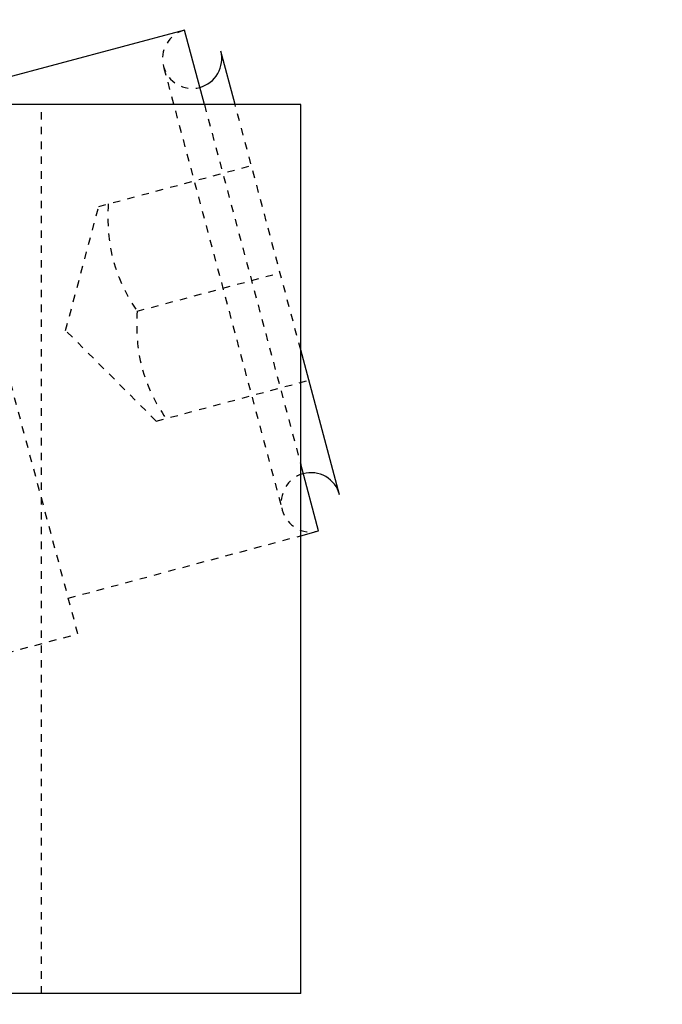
# Model space of a CAD drawing. Header units: millimetres. Extents: x -24622 to 57, y -1603 to 1112.
# Tile 30 of 219: x -23260 to -23251, y -292 to -279. Entities that reach past the tile are written whole.
import ezdxf

# ---------------------------------------------------------------- set-up
doc = ezdxf.new("R2010")
doc.units = ezdxf.units.MM
doc.linetypes.add('HIDDEN', pattern=[0.2, 0.1, -0.1])
doc.layers.add('DEFAULT_2', color=8, linetype='HIDDEN')
doc.dimstyles.new('7', dxfattribs={"dimtxt": 7, "dimasz": 4.5, "dimexe": 0.7, "dimexo": 0.9, "dimgap": 1.8, "dimtad": 0, "dimtxsty": 'Standard', "dimblk": 'OPEN30', "dimcen": 0, "dimclrd": 5, "dimclre": 3, "dimclrt": 256, "dimadec": 0, "dimazin": 2, "dimtm": 1e-09, "dimtfac": 0.6, "dimtofl": 0, "dimtmove": 0, "dimatfit": 3, "dimldrblk": 'OPEN30', "dimfxl": 1, "dimtolj": 1, "dimarcsym": 0})

# ---------------------------------------------------------------- blocks, each defined once
blk = doc.blocks.new('_Open30')
at = {"color": 0, "linetype": 'ByBlock', "lineweight": -2}
for p, q in [((-1, 0.2679), (0, 0)), ((0, 0), (-1, -0.2679)), ((0, 0), (-1, 0))]:
    blk.add_line(p, q, dxfattribs=at)
blk = doc.blocks.new('*D104')
at = {"color": 3, "linetype": 'ByBlock', "lineweight": -2}
for p, q in [((-23200.194, -211.775), (-23181.954, -211.775)), ((-23255.194, -349.775), (-23181.954, -349.775))]:
    blk.add_line(p, q, dxfattribs=at)
at = {"color": 5, "linetype": 'ByBlock', "lineweight": -2}
for p, q in [((-23182.654, -216.275), (-23182.654, -261.475)), ((-23182.654, -345.275), (-23182.654, -300.075))]:
    blk.add_line(p, q, dxfattribs=at)
at = {"layer": 'Defpoints', "color": 0, "linetype": 'ByBlock'}
for p in [(-23201.094, -211.775), (-23182.654, -211.775), (-23256.094, -349.775)]:
    blk.add_point(p, dxfattribs=at)
at = {"color": 5, "linetype": 'ByBlock', "lineweight": -2, "xscale": 4.5, "yscale": 4.5, "zscale": 4.5}
for p, rotation in [((-23182.654, -211.775), 90), ((-23182.654, -349.775), 270)]:
    blk.add_blockref('_Open30', p, dxfattribs=dict(at, rotation=rotation))
at = {"linetype": 'ByBlock', "insert": (-23182.654, -280.775), "char_height": 7, "attachment_point": 5, "rotation": 90}
blk.add_mtext('\\A1;138%%P15', dxfattribs=at)

msp = doc.modelspace()

# ---------------------------------------------------------------- linework, layer by layer
at = {"color": 7, "linetype": 'Continuous'}
for p, q in [((-23257.665, -279.269), (-23260.495, -280.028)), ((-23257.395, -280.275), (-23257.665, -279.269)), ((-23256.981, -280.275), (-23257.175, -279.552)), ((-23256.094, -280.275), (-23339.094, -280.275)), ((-23256.094, -292.275), (-23256.094, -280.275)), ((-23255.57, -285.541), (-23256.094, -283.586)), ((-23255.853, -286.031), (-23256.094, -285.131)), ((-23256.094, -286.095), (-23255.853, -286.031)), ((-23256.094, -292.275), (-23376.094, -292.275))]:
    msp.add_line(p, q, dxfattribs=at)
for centre, start, end in [((-23257.561, -279.656), 284.9255, 15), ((-23255.957, -285.644), 15, 105.0745)]:
    msp.add_arc(centre, 0.4, start, end, dxfattribs=at)
at = {"layer": 'DEFAULT_2', "color": 8, "linetype": 'HIDDEN'}
for p, q in [((-23259.104, -287.42), (-23265.057, -265.203)), ((-23257.942, -279.781), (-23256.349, -285.726)), ((-23259.594, -292.275), (-23259.594, -280.275)), ((-23257.395, -280.275), (-23256.094, -285.131)), ((-23256.094, -283.586), (-23256.981, -280.275)), ((-23258.822, -281.65), (-23256.761, -281.098)), ((-23259.27, -283.323), (-23258.822, -281.65)), ((-23258.304, -283.064), (-23256.373, -282.546)), ((-23258.046, -284.548), (-23259.27, -283.323)), ((-23258.046, -284.548), (-23255.984, -283.995)), ((-23259.234, -286.937), (-23256.094, -286.095)), ((-23266.639, -289.438), (-23259.104, -287.42))]:
    msp.add_line(p, q, dxfattribs=at)
for centre, start, end in [((-23257.561, -279.656), 105, 284.9255), ((-23255.957, -285.644), 105.0745, 285)]:
    msp.add_arc(centre, 0.4, start, end, dxfattribs=at)
at = {"layer": 'DEFAULT_2', "color": 8, "linetype": 'HIDDEN', "start_tangent": (-0.059915, -0.998203), "end_tangent": (0.55099, -0.834512)}
for points in [[(-23258.693, -281.615), (-23258.628, -282.374), (-23258.304, -283.064)], [(-23258.304, -283.064), (-23258.24, -283.823), (-23257.916, -284.513)]]:
    msp.add_spline(points, degree=3, dxfattribs=at)

# ---------------------------------------------------------------- dimensions: what is measured, and where the dimension line sits
at = {"color": 5, "linetype": 'ByBlock'}
dim = msp.add_linear_dim(base=(-23182.654, -211.775), p1=(-23256.094, -349.775), p2=(-23201.094, -211.775), angle=90, text='<>%%P15', dimstyle='7', dxfattribs=at)
dim.commit()
dim.dimension.update_dxf_attribs({"geometry": '*D104', "text_midpoint": (-23182.654, -280.775)})

doc.saveas('drawing.dxf')
